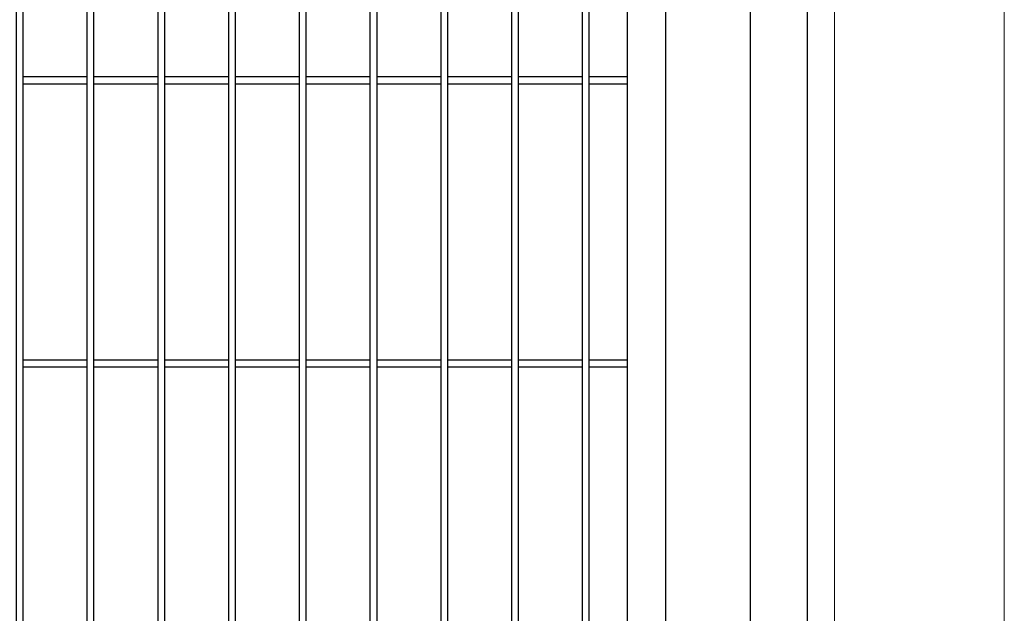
# Model space of a CAD drawing. Header units: inches. Extents: x 43593 to 117387, y -66787 to -26237.
# Tile 133 of 256: x 50337 to 50407, y -33606 to -33564. Entities that reach past the tile are written whole.
import ezdxf

# ---------------------------------------------------------------- set-up
doc = ezdxf.new("R2010")
doc.units = ezdxf.units.IN
doc.header["$MEASUREMENT"] = 0
doc.layers.add('--ogr.-panele', color=252, linetype='Continuous', lineweight=0)
doc.layers.add('AW OGRODZENIA', color=253, linetype='Continuous')

msp = doc.modelspace()

# ---------------------------------------------------------------- linework, layer by layer
at = {"layer": '--ogr.-panele', "color": 0}
for p, q in [((50392.968, -33524.257), (50392.968, -33677.764)), ((50394.891, -33524.295), (50394.891, -33677.802)), ((50406.891, -33677.802), (50406.891, -33524.295))]:
    msp.add_line(p, q, dxfattribs=at)
at = {"layer": 'AW OGRODZENIA'}
for p, q in [((50337.568, -33568.418), (50342.072, -33568.418)), ((50337.568, -33568.418), (50342.072, -33568.418)), ((50337.568, -33568.418), (50342.072, -33568.418)), ((50337.568, -33568.418), (50342.072, -33568.418)), ((50337.568, -33568.418), (50342.072, -33568.418)), ((50337.568, -33568.418), (50342.072, -33568.418)), ((50337.568, -33568.418), (50342.072, -33568.418)), ((50337.568, -33568.418), (50342.072, -33568.418)), ((50337.568, -33568.418), (50342.072, -33568.418)), ((50337.568, -33568.418), (50342.072, -33568.418)), ((50337.568, -33568.418), (50342.072, -33568.418)), ((50337.568, -33568.418), (50342.072, -33568.418)), ((50337.568, -33568.418), (50342.072, -33568.418)), ((50337.568, -33568.418), (50342.072, -33568.418)), ((50337.568, -33568.418), (50342.072, -33568.418)), ((50337.568, -33568.418), (50342.072, -33568.418)), ((50337.568, -33568.418), (50342.072, -33568.418)), ((50337.568, -33568.418), (50342.072, -33568.418)), ((50337.568, -33568.418), (50342.072, -33568.418)), ((50337.568, -33568.418), (50342.072, -33568.418)), ((50337.568, -33568.418), (50342.072, -33568.418)), ((50337.568, -33568.418), (50342.072, -33568.418)), ((50337.568, -33568.418), (50342.072, -33568.418)), ((50337.568, -33568.418), (50342.072, -33568.418)), ((50337.568, -33568.418), (50342.072, -33568.418)), ((50342.568, -33568.418), (50347.072, -33568.418)), ((50342.568, -33568.418), (50347.072, -33568.418)), ((50342.568, -33568.418), (50347.072, -33568.418)), ((50342.568, -33568.418), (50347.072, -33568.418)), ((50342.568, -33568.418), (50347.072, -33568.418)), ((50342.568, -33568.418), (50347.072, -33568.418)), ((50342.568, -33568.418), (50347.072, -33568.418)), ((50342.568, -33568.418), (50347.072, -33568.418)), ((50342.568, -33568.418), (50347.072, -33568.418)), ((50342.568, -33568.418), (50347.072, -33568.418)), ((50342.568, -33568.418), (50347.072, -33568.418)), ((50342.568, -33568.418), (50347.072, -33568.418)), ((50342.568, -33568.418), (50347.072, -33568.418)), ((50342.568, -33568.418), (50347.072, -33568.418)), ((50342.568, -33568.418), (50347.072, -33568.418)), ((50342.568, -33568.418), (50347.072, -33568.418)), ((50342.568, -33568.418), (50347.072, -33568.418)), ((50342.568, -33568.418), (50347.072, -33568.418)), ((50342.568, -33568.418), (50347.072, -33568.418)), ((50342.568, -33568.418), (50347.072, -33568.418)), ((50342.568, -33568.418), (50347.072, -33568.418)), ((50342.568, -33568.418), (50347.072, -33568.418)), ((50342.568, -33568.418), (50347.072, -33568.418)), ((50342.568, -33568.418), (50347.072, -33568.418)), ((50342.568, -33568.418), (50347.072, -33568.418)), ((50347.568, -33568.418), (50352.072, -33568.418)), ((50347.568, -33568.418), (50352.072, -33568.418)), ((50347.568, -33568.418), (50352.072, -33568.418)), ((50347.568, -33568.418), (50352.072, -33568.418)), ((50347.568, -33568.418), (50352.072, -33568.418)), ((50347.568, -33568.418), (50352.072, -33568.418)), ((50347.568, -33568.418), (50352.072, -33568.418)), ((50347.568, -33568.418), (50352.072, -33568.418)), ((50347.568, -33568.418), (50352.072, -33568.418)), ((50347.568, -33568.418), (50352.072, -33568.418)), ((50347.568, -33568.418), (50352.072, -33568.418)), ((50347.568, -33568.418), (50352.072, -33568.418)), ((50347.568, -33568.418), (50352.072, -33568.418)), ((50347.568, -33568.418), (50352.072, -33568.418)), ((50347.568, -33568.418), (50352.072, -33568.418)), ((50347.568, -33568.418), (50352.072, -33568.418)), ((50347.568, -33568.418), (50352.072, -33568.418)), ((50347.568, -33568.418), (50352.072, -33568.418)), ((50347.568, -33568.418), (50352.072, -33568.418)), ((50347.568, -33568.418), (50352.072, -33568.418)), ((50347.568, -33568.418), (50352.072, -33568.418)), ((50347.568, -33568.418), (50352.072, -33568.418)), ((50347.568, -33568.418), (50352.072, -33568.418)), ((50347.568, -33568.418), (50352.072, -33568.418)), ((50347.568, -33568.418), (50352.072, -33568.418)), ((50352.568, -33568.418), (50357.072, -33568.418)), ((50352.568, -33568.418), (50357.072, -33568.418)), ((50352.568, -33568.418), (50357.072, -33568.418)), ((50352.568, -33568.418), (50357.072, -33568.418)), ((50352.568, -33568.418), (50357.072, -33568.418)), ((50352.568, -33568.418), (50357.072, -33568.418)), ((50352.568, -33568.418), (50357.072, -33568.418)), ((50352.568, -33568.418), (50357.072, -33568.418)), ((50352.568, -33568.418), (50357.072, -33568.418)), ((50352.568, -33568.418), (50357.072, -33568.418)), ((50352.568, -33568.418), (50357.072, -33568.418)), ((50352.568, -33568.418), (50357.072, -33568.418)), ((50352.568, -33568.418), (50357.072, -33568.418)), ((50352.568, -33568.418), (50357.072, -33568.418)), ((50352.568, -33568.418), (50357.072, -33568.418)), ((50352.568, -33568.418), (50357.072, -33568.418)), ((50352.568, -33568.418), (50357.072, -33568.418)), ((50352.568, -33568.418), (50357.072, -33568.418)), ((50352.568, -33568.418), (50357.072, -33568.418)), ((50352.568, -33568.418), (50357.072, -33568.418)), ((50352.568, -33568.418), (50357.072, -33568.418)), ((50352.568, -33568.418), (50357.072, -33568.418)), ((50352.568, -33568.418), (50357.072, -33568.418)), ((50352.568, -33568.418), (50357.072, -33568.418)), ((50352.568, -33568.418), (50357.072, -33568.418)), ((50357.568, -33568.418), (50362.072, -33568.418)), ((50357.568, -33568.418), (50362.072, -33568.418)), ((50357.568, -33568.418), (50362.072, -33568.418)), ((50357.568, -33568.418), (50362.072, -33568.418)), ((50357.568, -33568.418), (50362.072, -33568.418)), ((50357.568, -33568.418), (50362.072, -33568.418)), ((50357.568, -33568.418), (50362.072, -33568.418)), ((50357.568, -33568.418), (50362.072, -33568.418)), ((50357.568, -33568.418), (50362.072, -33568.418)), ((50357.568, -33568.418), (50362.072, -33568.418)), ((50357.568, -33568.418), (50362.072, -33568.418)), ((50357.568, -33568.418), (50362.072, -33568.418)), ((50357.568, -33568.418), (50362.072, -33568.418)), ((50357.568, -33568.418), (50362.072, -33568.418)), ((50357.568, -33568.418), (50362.072, -33568.418)), ((50357.568, -33568.418), (50362.072, -33568.418)), ((50357.568, -33568.418), (50362.072, -33568.418)), ((50357.568, -33568.418), (50362.072, -33568.418)), ((50357.568, -33568.418), (50362.072, -33568.418)), ((50357.568, -33568.418), (50362.072, -33568.418)), ((50357.568, -33568.418), (50362.072, -33568.418)), ((50357.568, -33568.418), (50362.072, -33568.418)), ((50357.568, -33568.418), (50362.072, -33568.418)), ((50357.568, -33568.418), (50362.072, -33568.418)), ((50357.568, -33568.418), (50362.072, -33568.418)), ((50362.568, -33568.418), (50367.072, -33568.418)), ((50362.568, -33568.418), (50367.072, -33568.418)), ((50362.568, -33568.418), (50367.072, -33568.418)), ((50362.568, -33568.418), (50367.072, -33568.418)), ((50362.568, -33568.418), (50367.072, -33568.418)), ((50362.568, -33568.418), (50367.072, -33568.418)), ((50362.568, -33568.418), (50367.072, -33568.418)), ((50362.568, -33568.418), (50367.072, -33568.418)), ((50362.568, -33568.418), (50367.072, -33568.418)), ((50362.568, -33568.418), (50367.072, -33568.418)), ((50362.568, -33568.418), (50367.072, -33568.418)), ((50362.568, -33568.418), (50367.072, -33568.418)), ((50362.568, -33568.418), (50367.072, -33568.418)), ((50362.568, -33568.418), (50367.072, -33568.418)), ((50362.568, -33568.418), (50367.072, -33568.418)), ((50362.568, -33568.418), (50367.072, -33568.418)), ((50362.568, -33568.418), (50367.072, -33568.418)), ((50362.568, -33568.418), (50367.072, -33568.418)), ((50362.568, -33568.418), (50367.072, -33568.418)), ((50362.568, -33568.418), (50367.072, -33568.418)), ((50362.568, -33568.418), (50367.072, -33568.418)), ((50362.568, -33568.418), (50367.072, -33568.418)), ((50362.568, -33568.418), (50367.072, -33568.418)), ((50362.568, -33568.418), (50367.072, -33568.418)), ((50362.568, -33568.418), (50367.072, -33568.418)), ((50367.568, -33568.418), (50372.072, -33568.418)), ((50367.568, -33568.418), (50372.072, -33568.418)), ((50367.568, -33568.418), (50372.072, -33568.418)), ((50367.568, -33568.418), (50372.072, -33568.418)), ((50367.568, -33568.418), (50372.072, -33568.418)), ((50367.568, -33568.418), (50372.072, -33568.418)), ((50367.568, -33568.418), (50372.072, -33568.418)), ((50367.568, -33568.418), (50372.072, -33568.418)), ((50367.568, -33568.418), (50372.072, -33568.418)), ((50367.568, -33568.418), (50372.072, -33568.418)), ((50367.568, -33568.418), (50372.072, -33568.418)), ((50367.568, -33568.418), (50372.072, -33568.418)), ((50367.568, -33568.418), (50372.072, -33568.418)), ((50367.568, -33568.418), (50372.072, -33568.418)), ((50367.568, -33568.418), (50372.072, -33568.418)), ((50367.568, -33568.418), (50372.072, -33568.418)), ((50367.568, -33568.418), (50372.072, -33568.418)), ((50367.568, -33568.418), (50372.072, -33568.418)), ((50367.568, -33568.418), (50372.072, -33568.418)), ((50367.568, -33568.418), (50372.072, -33568.418)), ((50367.568, -33568.418), (50372.072, -33568.418)), ((50367.568, -33568.418), (50372.072, -33568.418)), ((50367.568, -33568.418), (50372.072, -33568.418)), ((50367.568, -33568.418), (50372.072, -33568.418)), ((50367.568, -33568.418), (50372.072, -33568.418)), ((50372.568, -33568.418), (50377.072, -33568.418)), ((50372.568, -33568.418), (50377.072, -33568.418)), ((50372.568, -33568.418), (50377.072, -33568.418)), ((50372.568, -33568.418), (50377.072, -33568.418)), ((50372.568, -33568.418), (50377.072, -33568.418)), ((50372.568, -33568.418), (50377.072, -33568.418)), ((50372.568, -33568.418), (50377.072, -33568.418)), ((50372.568, -33568.418), (50377.072, -33568.418)), ((50372.568, -33568.418), (50377.072, -33568.418)), ((50372.568, -33568.418), (50377.072, -33568.418)), ((50372.568, -33568.418), (50377.072, -33568.418)), ((50372.568, -33568.418), (50377.072, -33568.418)), ((50372.568, -33568.418), (50377.072, -33568.418)), ((50372.568, -33568.418), (50377.072, -33568.418)), ((50372.568, -33568.418), (50377.072, -33568.418)), ((50372.568, -33568.418), (50377.072, -33568.418)), ((50372.568, -33568.418), (50377.072, -33568.418)), ((50372.568, -33568.418), (50377.072, -33568.418)), ((50372.568, -33568.418), (50377.072, -33568.418)), ((50372.568, -33568.418), (50377.072, -33568.418)), ((50372.568, -33568.418), (50377.072, -33568.418)), ((50372.568, -33568.418), (50377.072, -33568.418)), ((50372.568, -33568.418), (50377.072, -33568.418)), ((50372.568, -33568.418), (50377.072, -33568.418)), ((50372.568, -33568.418), (50377.072, -33568.418)), ((50377.568, -33568.418), (50380.268, -33568.418)), ((50377.568, -33568.418), (50380.268, -33568.418)), ((50377.568, -33568.418), (50380.268, -33568.418)), ((50377.568, -33568.418), (50380.268, -33568.418)), ((50377.568, -33568.418), (50380.268, -33568.418)), ((50377.568, -33568.418), (50380.268, -33568.418)), ((50377.568, -33568.418), (50380.268, -33568.418)), ((50377.568, -33568.418), (50380.268, -33568.418)), ((50377.568, -33568.418), (50380.268, -33568.418)), ((50377.568, -33568.418), (50380.268, -33568.418)), ((50377.568, -33568.418), (50380.268, -33568.418)), ((50377.568, -33568.418), (50380.268, -33568.418)), ((50377.568, -33568.418), (50380.268, -33568.418)), ((50377.568, -33568.418), (50380.268, -33568.418)), ((50377.568, -33568.418), (50380.268, -33568.418)), ((50377.568, -33568.418), (50380.268, -33568.418)), ((50377.568, -33568.418), (50380.268, -33568.418)), ((50377.568, -33568.418), (50380.268, -33568.418)), ((50377.568, -33568.418), (50380.268, -33568.418)), ((50377.568, -33568.418), (50380.268, -33568.418)), ((50377.568, -33568.418), (50380.268, -33568.418)), ((50377.568, -33568.418), (50380.268, -33568.418)), ((50377.568, -33568.418), (50380.268, -33568.418)), ((50377.568, -33568.418), (50380.268, -33568.418)), ((50377.568, -33568.418), (50380.268, -33568.418)), ((50337.568, -33568.918), (50342.072, -33568.918)), ((50337.568, -33568.918), (50342.072, -33568.918)), ((50337.568, -33568.918), (50342.072, -33568.918)), ((50337.568, -33568.918), (50342.072, -33568.918)), ((50337.568, -33568.918), (50342.072, -33568.918)), ((50337.568, -33568.918), (50342.072, -33568.918)), ((50337.568, -33568.918), (50342.072, -33568.918)), ((50337.568, -33568.918), (50342.072, -33568.918)), ((50337.568, -33568.918), (50342.072, -33568.918)), ((50337.568, -33568.918), (50342.072, -33568.918)), ((50337.568, -33568.918), (50342.072, -33568.918)), ((50337.568, -33568.918), (50342.072, -33568.918)), ((50337.568, -33568.918), (50342.072, -33568.918)), ((50337.568, -33568.918), (50342.072, -33568.918)), ((50337.568, -33568.918), (50342.072, -33568.918)), ((50337.568, -33568.918), (50342.072, -33568.918)), ((50337.568, -33568.918), (50342.072, -33568.918)), ((50337.568, -33568.918), (50342.072, -33568.918)), ((50337.568, -33568.918), (50342.072, -33568.918)), ((50337.568, -33568.918), (50342.072, -33568.918)), ((50337.568, -33568.918), (50342.072, -33568.918)), ((50337.568, -33568.918), (50342.072, -33568.918)), ((50337.568, -33568.918), (50342.072, -33568.918)), ((50337.568, -33568.918), (50342.072, -33568.918)), ((50337.568, -33568.918), (50342.072, -33568.918)), ((50342.568, -33568.918), (50347.072, -33568.918)), ((50342.568, -33568.918), (50347.072, -33568.918)), ((50342.568, -33568.918), (50347.072, -33568.918)), ((50342.568, -33568.918), (50347.072, -33568.918)), ((50342.568, -33568.918), (50347.072, -33568.918)), ((50342.568, -33568.918), (50347.072, -33568.918)), ((50342.568, -33568.918), (50347.072, -33568.918)), ((50342.568, -33568.918), (50347.072, -33568.918)), ((50342.568, -33568.918), (50347.072, -33568.918)), ((50342.568, -33568.918), (50347.072, -33568.918)), ((50342.568, -33568.918), (50347.072, -33568.918)), ((50342.568, -33568.918), (50347.072, -33568.918)), ((50342.568, -33568.918), (50347.072, -33568.918)), ((50342.568, -33568.918), (50347.072, -33568.918)), ((50342.568, -33568.918), (50347.072, -33568.918)), ((50342.568, -33568.918), (50347.072, -33568.918)), ((50342.568, -33568.918), (50347.072, -33568.918)), ((50342.568, -33568.918), (50347.072, -33568.918)), ((50342.568, -33568.918), (50347.072, -33568.918)), ((50342.568, -33568.918), (50347.072, -33568.918)), ((50342.568, -33568.918), (50347.072, -33568.918)), ((50342.568, -33568.918), (50347.072, -33568.918)), ((50342.568, -33568.918), (50347.072, -33568.918)), ((50342.568, -33568.918), (50347.072, -33568.918)), ((50342.568, -33568.918), (50347.072, -33568.918)), ((50347.568, -33568.918), (50352.072, -33568.918)), ((50347.568, -33568.918), (50352.072, -33568.918)), ((50347.568, -33568.918), (50352.072, -33568.918)), ((50347.568, -33568.918), (50352.072, -33568.918)), ((50347.568, -33568.918), (50352.072, -33568.918)), ((50347.568, -33568.918), (50352.072, -33568.918)), ((50347.568, -33568.918), (50352.072, -33568.918)), ((50347.568, -33568.918), (50352.072, -33568.918)), ((50347.568, -33568.918), (50352.072, -33568.918)), ((50347.568, -33568.918), (50352.072, -33568.918)), ((50347.568, -33568.918), (50352.072, -33568.918)), ((50347.568, -33568.918), (50352.072, -33568.918)), ((50347.568, -33568.918), (50352.072, -33568.918)), ((50347.568, -33568.918), (50352.072, -33568.918)), ((50347.568, -33568.918), (50352.072, -33568.918)), ((50347.568, -33568.918), (50352.072, -33568.918)), ((50347.568, -33568.918), (50352.072, -33568.918)), ((50347.568, -33568.918), (50352.072, -33568.918)), ((50347.568, -33568.918), (50352.072, -33568.918)), ((50347.568, -33568.918), (50352.072, -33568.918)), ((50347.568, -33568.918), (50352.072, -33568.918)), ((50347.568, -33568.918), (50352.072, -33568.918)), ((50347.568, -33568.918), (50352.072, -33568.918)), ((50347.568, -33568.918), (50352.072, -33568.918)), ((50347.568, -33568.918), (50352.072, -33568.918)), ((50352.568, -33568.918), (50357.072, -33568.918)), ((50352.568, -33568.918), (50357.072, -33568.918)), ((50352.568, -33568.918), (50357.072, -33568.918)), ((50352.568, -33568.918), (50357.072, -33568.918)), ((50352.568, -33568.918), (50357.072, -33568.918)), ((50352.568, -33568.918), (50357.072, -33568.918)), ((50352.568, -33568.918), (50357.072, -33568.918)), ((50352.568, -33568.918), (50357.072, -33568.918)), ((50352.568, -33568.918), (50357.072, -33568.918)), ((50352.568, -33568.918), (50357.072, -33568.918)), ((50352.568, -33568.918), (50357.072, -33568.918)), ((50352.568, -33568.918), (50357.072, -33568.918)), ((50352.568, -33568.918), (50357.072, -33568.918)), ((50352.568, -33568.918), (50357.072, -33568.918)), ((50352.568, -33568.918), (50357.072, -33568.918)), ((50352.568, -33568.918), (50357.072, -33568.918)), ((50352.568, -33568.918), (50357.072, -33568.918)), ((50352.568, -33568.918), (50357.072, -33568.918)), ((50352.568, -33568.918), (50357.072, -33568.918)), ((50352.568, -33568.918), (50357.072, -33568.918)), ((50352.568, -33568.918), (50357.072, -33568.918)), ((50352.568, -33568.918), (50357.072, -33568.918)), ((50352.568, -33568.918), (50357.072, -33568.918)), ((50352.568, -33568.918), (50357.072, -33568.918)), ((50352.568, -33568.918), (50357.072, -33568.918)), ((50357.568, -33568.918), (50362.072, -33568.918)), ((50357.568, -33568.918), (50362.072, -33568.918)), ((50357.568, -33568.918), (50362.072, -33568.918)), ((50357.568, -33568.918), (50362.072, -33568.918)), ((50357.568, -33568.918), (50362.072, -33568.918)), ((50357.568, -33568.918), (50362.072, -33568.918)), ((50357.568, -33568.918), (50362.072, -33568.918)), ((50357.568, -33568.918), (50362.072, -33568.918)), ((50357.568, -33568.918), (50362.072, -33568.918)), ((50357.568, -33568.918), (50362.072, -33568.918)), ((50357.568, -33568.918), (50362.072, -33568.918)), ((50357.568, -33568.918), (50362.072, -33568.918)), ((50357.568, -33568.918), (50362.072, -33568.918)), ((50357.568, -33568.918), (50362.072, -33568.918)), ((50357.568, -33568.918), (50362.072, -33568.918)), ((50357.568, -33568.918), (50362.072, -33568.918)), ((50357.568, -33568.918), (50362.072, -33568.918)), ((50357.568, -33568.918), (50362.072, -33568.918)), ((50357.568, -33568.918), (50362.072, -33568.918)), ((50357.568, -33568.918), (50362.072, -33568.918)), ((50357.568, -33568.918), (50362.072, -33568.918)), ((50357.568, -33568.918), (50362.072, -33568.918)), ((50357.568, -33568.918), (50362.072, -33568.918)), ((50357.568, -33568.918), (50362.072, -33568.918)), ((50357.568, -33568.918), (50362.072, -33568.918)), ((50362.568, -33568.918), (50367.072, -33568.918)), ((50362.568, -33568.918), (50367.072, -33568.918)), ((50362.568, -33568.918), (50367.072, -33568.918)), ((50362.568, -33568.918), (50367.072, -33568.918)), ((50362.568, -33568.918), (50367.072, -33568.918)), ((50362.568, -33568.918), (50367.072, -33568.918)), ((50362.568, -33568.918), (50367.072, -33568.918)), ((50362.568, -33568.918), (50367.072, -33568.918)), ((50362.568, -33568.918), (50367.072, -33568.918)), ((50362.568, -33568.918), (50367.072, -33568.918)), ((50362.568, -33568.918), (50367.072, -33568.918)), ((50362.568, -33568.918), (50367.072, -33568.918)), ((50362.568, -33568.918), (50367.072, -33568.918)), ((50362.568, -33568.918), (50367.072, -33568.918)), ((50362.568, -33568.918), (50367.072, -33568.918)), ((50362.568, -33568.918), (50367.072, -33568.918)), ((50362.568, -33568.918), (50367.072, -33568.918)), ((50362.568, -33568.918), (50367.072, -33568.918)), ((50362.568, -33568.918), (50367.072, -33568.918)), ((50362.568, -33568.918), (50367.072, -33568.918)), ((50362.568, -33568.918), (50367.072, -33568.918)), ((50362.568, -33568.918), (50367.072, -33568.918)), ((50362.568, -33568.918), (50367.072, -33568.918)), ((50362.568, -33568.918), (50367.072, -33568.918)), ((50362.568, -33568.918), (50367.072, -33568.918)), ((50367.568, -33568.918), (50372.072, -33568.918)), ((50367.568, -33568.918), (50372.072, -33568.918)), ((50367.568, -33568.918), (50372.072, -33568.918)), ((50367.568, -33568.918), (50372.072, -33568.918)), ((50367.568, -33568.918), (50372.072, -33568.918)), ((50367.568, -33568.918), (50372.072, -33568.918)), ((50367.568, -33568.918), (50372.072, -33568.918)), ((50367.568, -33568.918), (50372.072, -33568.918)), ((50367.568, -33568.918), (50372.072, -33568.918)), ((50367.568, -33568.918), (50372.072, -33568.918)), ((50367.568, -33568.918), (50372.072, -33568.918)), ((50367.568, -33568.918), (50372.072, -33568.918)), ((50367.568, -33568.918), (50372.072, -33568.918)), ((50367.568, -33568.918), (50372.072, -33568.918)), ((50367.568, -33568.918), (50372.072, -33568.918)), ((50367.568, -33568.918), (50372.072, -33568.918)), ((50367.568, -33568.918), (50372.072, -33568.918)), ((50367.568, -33568.918), (50372.072, -33568.918)), ((50367.568, -33568.918), (50372.072, -33568.918)), ((50367.568, -33568.918), (50372.072, -33568.918)), ((50367.568, -33568.918), (50372.072, -33568.918)), ((50367.568, -33568.918), (50372.072, -33568.918)), ((50367.568, -33568.918), (50372.072, -33568.918)), ((50367.568, -33568.918), (50372.072, -33568.918)), ((50367.568, -33568.918), (50372.072, -33568.918)), ((50372.568, -33568.918), (50377.072, -33568.918)), ((50372.568, -33568.918), (50377.072, -33568.918)), ((50372.568, -33568.918), (50377.072, -33568.918)), ((50372.568, -33568.918), (50377.072, -33568.918)), ((50372.568, -33568.918), (50377.072, -33568.918)), ((50372.568, -33568.918), (50377.072, -33568.918)), ((50372.568, -33568.918), (50377.072, -33568.918)), ((50372.568, -33568.918), (50377.072, -33568.918)), ((50372.568, -33568.918), (50377.072, -33568.918)), ((50372.568, -33568.918), (50377.072, -33568.918)), ((50372.568, -33568.918), (50377.072, -33568.918)), ((50372.568, -33568.918), (50377.072, -33568.918)), ((50372.568, -33568.918), (50377.072, -33568.918)), ((50372.568, -33568.918), (50377.072, -33568.918)), ((50372.568, -33568.918), (50377.072, -33568.918)), ((50372.568, -33568.918), (50377.072, -33568.918)), ((50372.568, -33568.918), (50377.072, -33568.918)), ((50372.568, -33568.918), (50377.072, -33568.918)), ((50372.568, -33568.918), (50377.072, -33568.918)), ((50372.568, -33568.918), (50377.072, -33568.918)), ((50372.568, -33568.918), (50377.072, -33568.918)), ((50372.568, -33568.918), (50377.072, -33568.918)), ((50372.568, -33568.918), (50377.072, -33568.918)), ((50372.568, -33568.918), (50377.072, -33568.918)), ((50372.568, -33568.918), (50377.072, -33568.918)), ((50377.568, -33568.918), (50380.268, -33568.918)), ((50377.568, -33568.918), (50380.268, -33568.918)), ((50377.568, -33568.918), (50380.268, -33568.918)), ((50377.568, -33568.918), (50380.268, -33568.918)), ((50377.568, -33568.918), (50380.268, -33568.918)), ((50377.568, -33568.918), (50380.268, -33568.918)), ((50377.568, -33568.918), (50380.268, -33568.918)), ((50377.568, -33568.918), (50380.268, -33568.918)), ((50377.568, -33568.918), (50380.268, -33568.918)), ((50377.568, -33568.918), (50380.268, -33568.918)), ((50377.568, -33568.918), (50380.268, -33568.918)), ((50377.568, -33568.918), (50380.268, -33568.918)), ((50377.568, -33568.918), (50380.268, -33568.918)), ((50377.568, -33568.918), (50380.268, -33568.918)), ((50377.568, -33568.918), (50380.268, -33568.918)), ((50377.568, -33568.918), (50380.268, -33568.918)), ((50377.568, -33568.918), (50380.268, -33568.918)), ((50377.568, -33568.918), (50380.268, -33568.918)), ((50377.568, -33568.918), (50380.268, -33568.918)), ((50377.568, -33568.918), (50380.268, -33568.918)), ((50377.568, -33568.918), (50380.268, -33568.918)), ((50377.568, -33568.918), (50380.268, -33568.918)), ((50377.568, -33568.918), (50380.268, -33568.918)), ((50377.568, -33568.918), (50380.268, -33568.918)), ((50377.568, -33568.918), (50380.268, -33568.918)), ((50337.568, -33588.418), (50342.072, -33588.418)), ((50337.568, -33588.418), (50342.072, -33588.418)), ((50337.568, -33588.418), (50342.072, -33588.418)), ((50337.568, -33588.418), (50342.072, -33588.418)), ((50337.568, -33588.418), (50342.072, -33588.418)), ((50337.568, -33588.418), (50342.072, -33588.418)), ((50337.568, -33588.418), (50342.072, -33588.418)), ((50337.568, -33588.418), (50342.072, -33588.418)), ((50337.568, -33588.418), (50342.072, -33588.418)), ((50337.568, -33588.418), (50342.072, -33588.418)), ((50337.568, -33588.418), (50342.072, -33588.418)), ((50337.568, -33588.418), (50342.072, -33588.418)), ((50337.568, -33588.418), (50342.072, -33588.418)), ((50337.568, -33588.418), (50342.072, -33588.418)), ((50337.568, -33588.418), (50342.072, -33588.418)), ((50337.568, -33588.418), (50342.072, -33588.418)), ((50337.568, -33588.418), (50342.072, -33588.418)), ((50337.568, -33588.418), (50342.072, -33588.418)), ((50337.568, -33588.418), (50342.072, -33588.418)), ((50337.568, -33588.418), (50342.072, -33588.418)), ((50337.568, -33588.418), (50342.072, -33588.418)), ((50337.568, -33588.418), (50342.072, -33588.418)), ((50337.568, -33588.418), (50342.072, -33588.418)), ((50337.568, -33588.418), (50342.072, -33588.418)), ((50337.568, -33588.418), (50342.072, -33588.418)), ((50342.568, -33588.418), (50347.072, -33588.418)), ((50342.568, -33588.418), (50347.072, -33588.418)), ((50342.568, -33588.418), (50347.072, -33588.418)), ((50342.568, -33588.418), (50347.072, -33588.418)), ((50342.568, -33588.418), (50347.072, -33588.418)), ((50342.568, -33588.418), (50347.072, -33588.418)), ((50342.568, -33588.418), (50347.072, -33588.418)), ((50342.568, -33588.418), (50347.072, -33588.418)), ((50342.568, -33588.418), (50347.072, -33588.418)), ((50342.568, -33588.418), (50347.072, -33588.418)), ((50342.568, -33588.418), (50347.072, -33588.418)), ((50342.568, -33588.418), (50347.072, -33588.418)), ((50342.568, -33588.418), (50347.072, -33588.418)), ((50342.568, -33588.418), (50347.072, -33588.418)), ((50342.568, -33588.418), (50347.072, -33588.418)), ((50342.568, -33588.418), (50347.072, -33588.418)), ((50342.568, -33588.418), (50347.072, -33588.418)), ((50342.568, -33588.418), (50347.072, -33588.418)), ((50342.568, -33588.418), (50347.072, -33588.418)), ((50342.568, -33588.418), (50347.072, -33588.418)), ((50342.568, -33588.418), (50347.072, -33588.418)), ((50342.568, -33588.418), (50347.072, -33588.418)), ((50342.568, -33588.418), (50347.072, -33588.418)), ((50342.568, -33588.418), (50347.072, -33588.418)), ((50342.568, -33588.418), (50347.072, -33588.418)), ((50347.568, -33588.418), (50352.072, -33588.418)), ((50347.568, -33588.418), (50352.072, -33588.418)), ((50347.568, -33588.418), (50352.072, -33588.418)), ((50347.568, -33588.418), (50352.072, -33588.418)), ((50347.568, -33588.418), (50352.072, -33588.418)), ((50347.568, -33588.418), (50352.072, -33588.418)), ((50347.568, -33588.418), (50352.072, -33588.418)), ((50347.568, -33588.418), (50352.072, -33588.418)), ((50347.568, -33588.418), (50352.072, -33588.418)), ((50347.568, -33588.418), (50352.072, -33588.418)), ((50347.568, -33588.418), (50352.072, -33588.418)), ((50347.568, -33588.418), (50352.072, -33588.418)), ((50347.568, -33588.418), (50352.072, -33588.418)), ((50347.568, -33588.418), (50352.072, -33588.418)), ((50347.568, -33588.418), (50352.072, -33588.418)), ((50347.568, -33588.418), (50352.072, -33588.418)), ((50347.568, -33588.418), (50352.072, -33588.418)), ((50347.568, -33588.418), (50352.072, -33588.418)), ((50347.568, -33588.418), (50352.072, -33588.418)), ((50347.568, -33588.418), (50352.072, -33588.418)), ((50347.568, -33588.418), (50352.072, -33588.418)), ((50347.568, -33588.418), (50352.072, -33588.418)), ((50347.568, -33588.418), (50352.072, -33588.418)), ((50347.568, -33588.418), (50352.072, -33588.418)), ((50347.568, -33588.418), (50352.072, -33588.418)), ((50352.568, -33588.418), (50357.072, -33588.418)), ((50352.568, -33588.418), (50357.072, -33588.418)), ((50352.568, -33588.418), (50357.072, -33588.418)), ((50352.568, -33588.418), (50357.072, -33588.418)), ((50352.568, -33588.418), (50357.072, -33588.418)), ((50352.568, -33588.418), (50357.072, -33588.418)), ((50352.568, -33588.418), (50357.072, -33588.418)), ((50352.568, -33588.418), (50357.072, -33588.418)), ((50352.568, -33588.418), (50357.072, -33588.418)), ((50352.568, -33588.418), (50357.072, -33588.418)), ((50352.568, -33588.418), (50357.072, -33588.418)), ((50352.568, -33588.418), (50357.072, -33588.418)), ((50352.568, -33588.418), (50357.072, -33588.418)), ((50352.568, -33588.418), (50357.072, -33588.418)), ((50352.568, -33588.418), (50357.072, -33588.418)), ((50352.568, -33588.418), (50357.072, -33588.418)), ((50352.568, -33588.418), (50357.072, -33588.418)), ((50352.568, -33588.418), (50357.072, -33588.418)), ((50352.568, -33588.418), (50357.072, -33588.418)), ((50352.568, -33588.418), (50357.072, -33588.418)), ((50352.568, -33588.418), (50357.072, -33588.418)), ((50352.568, -33588.418), (50357.072, -33588.418)), ((50352.568, -33588.418), (50357.072, -33588.418)), ((50352.568, -33588.418), (50357.072, -33588.418)), ((50352.568, -33588.418), (50357.072, -33588.418)), ((50357.568, -33588.418), (50362.072, -33588.418)), ((50357.568, -33588.418), (50362.072, -33588.418)), ((50357.568, -33588.418), (50362.072, -33588.418)), ((50357.568, -33588.418), (50362.072, -33588.418)), ((50357.568, -33588.418), (50362.072, -33588.418)), ((50357.568, -33588.418), (50362.072, -33588.418)), ((50357.568, -33588.418), (50362.072, -33588.418)), ((50357.568, -33588.418), (50362.072, -33588.418)), ((50357.568, -33588.418), (50362.072, -33588.418)), ((50357.568, -33588.418), (50362.072, -33588.418)), ((50357.568, -33588.418), (50362.072, -33588.418)), ((50357.568, -33588.418), (50362.072, -33588.418)), ((50357.568, -33588.418), (50362.072, -33588.418)), ((50357.568, -33588.418), (50362.072, -33588.418)), ((50357.568, -33588.418), (50362.072, -33588.418)), ((50357.568, -33588.418), (50362.072, -33588.418)), ((50357.568, -33588.418), (50362.072, -33588.418)), ((50357.568, -33588.418), (50362.072, -33588.418)), ((50357.568, -33588.418), (50362.072, -33588.418)), ((50357.568, -33588.418), (50362.072, -33588.418)), ((50357.568, -33588.418), (50362.072, -33588.418)), ((50357.568, -33588.418), (50362.072, -33588.418)), ((50357.568, -33588.418), (50362.072, -33588.418)), ((50357.568, -33588.418), (50362.072, -33588.418)), ((50357.568, -33588.418), (50362.072, -33588.418)), ((50362.568, -33588.418), (50367.072, -33588.418)), ((50362.568, -33588.418), (50367.072, -33588.418)), ((50362.568, -33588.418), (50367.072, -33588.418)), ((50362.568, -33588.418), (50367.072, -33588.418)), ((50362.568, -33588.418), (50367.072, -33588.418)), ((50362.568, -33588.418), (50367.072, -33588.418)), ((50362.568, -33588.418), (50367.072, -33588.418)), ((50362.568, -33588.418), (50367.072, -33588.418)), ((50362.568, -33588.418), (50367.072, -33588.418)), ((50362.568, -33588.418), (50367.072, -33588.418)), ((50362.568, -33588.418), (50367.072, -33588.418)), ((50362.568, -33588.418), (50367.072, -33588.418)), ((50362.568, -33588.418), (50367.072, -33588.418)), ((50362.568, -33588.418), (50367.072, -33588.418)), ((50362.568, -33588.418), (50367.072, -33588.418)), ((50362.568, -33588.418), (50367.072, -33588.418)), ((50362.568, -33588.418), (50367.072, -33588.418)), ((50362.568, -33588.418), (50367.072, -33588.418)), ((50362.568, -33588.418), (50367.072, -33588.418)), ((50362.568, -33588.418), (50367.072, -33588.418)), ((50362.568, -33588.418), (50367.072, -33588.418)), ((50362.568, -33588.418), (50367.072, -33588.418)), ((50362.568, -33588.418), (50367.072, -33588.418)), ((50362.568, -33588.418), (50367.072, -33588.418)), ((50362.568, -33588.418), (50367.072, -33588.418)), ((50367.568, -33588.418), (50372.072, -33588.418)), ((50367.568, -33588.418), (50372.072, -33588.418)), ((50367.568, -33588.418), (50372.072, -33588.418)), ((50367.568, -33588.418), (50372.072, -33588.418)), ((50367.568, -33588.418), (50372.072, -33588.418)), ((50367.568, -33588.418), (50372.072, -33588.418)), ((50367.568, -33588.418), (50372.072, -33588.418)), ((50367.568, -33588.418), (50372.072, -33588.418)), ((50367.568, -33588.418), (50372.072, -33588.418)), ((50367.568, -33588.418), (50372.072, -33588.418)), ((50367.568, -33588.418), (50372.072, -33588.418)), ((50367.568, -33588.418), (50372.072, -33588.418)), ((50367.568, -33588.418), (50372.072, -33588.418)), ((50367.568, -33588.418), (50372.072, -33588.418)), ((50367.568, -33588.418), (50372.072, -33588.418)), ((50367.568, -33588.418), (50372.072, -33588.418)), ((50367.568, -33588.418), (50372.072, -33588.418)), ((50367.568, -33588.418), (50372.072, -33588.418)), ((50367.568, -33588.418), (50372.072, -33588.418)), ((50367.568, -33588.418), (50372.072, -33588.418)), ((50367.568, -33588.418), (50372.072, -33588.418)), ((50367.568, -33588.418), (50372.072, -33588.418)), ((50367.568, -33588.418), (50372.072, -33588.418)), ((50367.568, -33588.418), (50372.072, -33588.418)), ((50367.568, -33588.418), (50372.072, -33588.418)), ((50372.568, -33588.418), (50377.072, -33588.418)), ((50372.568, -33588.418), (50377.072, -33588.418)), ((50372.568, -33588.418), (50377.072, -33588.418)), ((50372.568, -33588.418), (50377.072, -33588.418)), ((50372.568, -33588.418), (50377.072, -33588.418)), ((50372.568, -33588.418), (50377.072, -33588.418)), ((50372.568, -33588.418), (50377.072, -33588.418)), ((50372.568, -33588.418), (50377.072, -33588.418)), ((50372.568, -33588.418), (50377.072, -33588.418)), ((50372.568, -33588.418), (50377.072, -33588.418)), ((50372.568, -33588.418), (50377.072, -33588.418)), ((50372.568, -33588.418), (50377.072, -33588.418)), ((50372.568, -33588.418), (50377.072, -33588.418)), ((50372.568, -33588.418), (50377.072, -33588.418)), ((50372.568, -33588.418), (50377.072, -33588.418)), ((50372.568, -33588.418), (50377.072, -33588.418)), ((50372.568, -33588.418), (50377.072, -33588.418)), ((50372.568, -33588.418), (50377.072, -33588.418)), ((50372.568, -33588.418), (50377.072, -33588.418)), ((50372.568, -33588.418), (50377.072, -33588.418)), ((50372.568, -33588.418), (50377.072, -33588.418)), ((50372.568, -33588.418), (50377.072, -33588.418)), ((50372.568, -33588.418), (50377.072, -33588.418)), ((50372.568, -33588.418), (50377.072, -33588.418)), ((50372.568, -33588.418), (50377.072, -33588.418)), ((50377.568, -33588.418), (50380.268, -33588.418)), ((50377.568, -33588.418), (50380.268, -33588.418)), ((50377.568, -33588.418), (50380.268, -33588.418)), ((50377.568, -33588.418), (50380.268, -33588.418)), ((50377.568, -33588.418), (50380.268, -33588.418)), ((50377.568, -33588.418), (50380.268, -33588.418)), ((50377.568, -33588.418), (50380.268, -33588.418)), ((50377.568, -33588.418), (50380.268, -33588.418)), ((50377.568, -33588.418), (50380.268, -33588.418)), ((50377.568, -33588.418), (50380.268, -33588.418)), ((50377.568, -33588.418), (50380.268, -33588.418)), ((50377.568, -33588.418), (50380.268, -33588.418)), ((50377.568, -33588.418), (50380.268, -33588.418)), ((50377.568, -33588.418), (50380.268, -33588.418)), ((50377.568, -33588.418), (50380.268, -33588.418)), ((50377.568, -33588.418), (50380.268, -33588.418)), ((50377.568, -33588.418), (50380.268, -33588.418)), ((50377.568, -33588.418), (50380.268, -33588.418)), ((50377.568, -33588.418), (50380.268, -33588.418)), ((50377.568, -33588.418), (50380.268, -33588.418)), ((50377.568, -33588.418), (50380.268, -33588.418)), ((50377.568, -33588.418), (50380.268, -33588.418)), ((50377.568, -33588.418), (50380.268, -33588.418)), ((50377.568, -33588.418), (50380.268, -33588.418)), ((50377.568, -33588.418), (50380.268, -33588.418)), ((50337.568, -33588.918), (50342.072, -33588.918)), ((50337.568, -33588.918), (50342.072, -33588.918)), ((50337.568, -33588.918), (50342.072, -33588.918)), ((50337.568, -33588.918), (50342.072, -33588.918)), ((50337.568, -33588.918), (50342.072, -33588.918)), ((50337.568, -33588.918), (50342.072, -33588.918)), ((50337.568, -33588.918), (50342.072, -33588.918)), ((50337.568, -33588.918), (50342.072, -33588.918)), ((50337.568, -33588.918), (50342.072, -33588.918)), ((50337.568, -33588.918), (50342.072, -33588.918)), ((50337.568, -33588.918), (50342.072, -33588.918)), ((50337.568, -33588.918), (50342.072, -33588.918)), ((50337.568, -33588.918), (50342.072, -33588.918)), ((50337.568, -33588.918), (50342.072, -33588.918)), ((50337.568, -33588.918), (50342.072, -33588.918)), ((50337.568, -33588.918), (50342.072, -33588.918)), ((50337.568, -33588.918), (50342.072, -33588.918)), ((50337.568, -33588.918), (50342.072, -33588.918)), ((50337.568, -33588.918), (50342.072, -33588.918)), ((50337.568, -33588.918), (50342.072, -33588.918)), ((50337.568, -33588.918), (50342.072, -33588.918)), ((50337.568, -33588.918), (50342.072, -33588.918)), ((50337.568, -33588.918), (50342.072, -33588.918)), ((50337.568, -33588.918), (50342.072, -33588.918)), ((50337.568, -33588.918), (50342.072, -33588.918)), ((50342.568, -33588.918), (50347.072, -33588.918)), ((50342.568, -33588.918), (50347.072, -33588.918)), ((50342.568, -33588.918), (50347.072, -33588.918)), ((50342.568, -33588.918), (50347.072, -33588.918)), ((50342.568, -33588.918), (50347.072, -33588.918)), ((50342.568, -33588.918), (50347.072, -33588.918)), ((50342.568, -33588.918), (50347.072, -33588.918)), ((50342.568, -33588.918), (50347.072, -33588.918)), ((50342.568, -33588.918), (50347.072, -33588.918)), ((50342.568, -33588.918), (50347.072, -33588.918)), ((50342.568, -33588.918), (50347.072, -33588.918)), ((50342.568, -33588.918), (50347.072, -33588.918)), ((50342.568, -33588.918), (50347.072, -33588.918)), ((50342.568, -33588.918), (50347.072, -33588.918)), ((50342.568, -33588.918), (50347.072, -33588.918)), ((50342.568, -33588.918), (50347.072, -33588.918)), ((50342.568, -33588.918), (50347.072, -33588.918)), ((50342.568, -33588.918), (50347.072, -33588.918)), ((50342.568, -33588.918), (50347.072, -33588.918)), ((50342.568, -33588.918), (50347.072, -33588.918)), ((50342.568, -33588.918), (50347.072, -33588.918)), ((50342.568, -33588.918), (50347.072, -33588.918)), ((50342.568, -33588.918), (50347.072, -33588.918)), ((50342.568, -33588.918), (50347.072, -33588.918)), ((50342.568, -33588.918), (50347.072, -33588.918)), ((50347.568, -33588.918), (50352.072, -33588.918)), ((50347.568, -33588.918), (50352.072, -33588.918)), ((50347.568, -33588.918), (50352.072, -33588.918)), ((50347.568, -33588.918), (50352.072, -33588.918)), ((50347.568, -33588.918), (50352.072, -33588.918)), ((50347.568, -33588.918), (50352.072, -33588.918)), ((50347.568, -33588.918), (50352.072, -33588.918)), ((50347.568, -33588.918), (50352.072, -33588.918)), ((50347.568, -33588.918), (50352.072, -33588.918)), ((50347.568, -33588.918), (50352.072, -33588.918)), ((50347.568, -33588.918), (50352.072, -33588.918)), ((50347.568, -33588.918), (50352.072, -33588.918)), ((50347.568, -33588.918), (50352.072, -33588.918)), ((50347.568, -33588.918), (50352.072, -33588.918)), ((50347.568, -33588.918), (50352.072, -33588.918)), ((50347.568, -33588.918), (50352.072, -33588.918)), ((50347.568, -33588.918), (50352.072, -33588.918)), ((50347.568, -33588.918), (50352.072, -33588.918)), ((50347.568, -33588.918), (50352.072, -33588.918)), ((50347.568, -33588.918), (50352.072, -33588.918)), ((50347.568, -33588.918), (50352.072, -33588.918)), ((50347.568, -33588.918), (50352.072, -33588.918)), ((50347.568, -33588.918), (50352.072, -33588.918)), ((50347.568, -33588.918), (50352.072, -33588.918)), ((50347.568, -33588.918), (50352.072, -33588.918)), ((50352.568, -33588.918), (50357.072, -33588.918)), ((50352.568, -33588.918), (50357.072, -33588.918)), ((50352.568, -33588.918), (50357.072, -33588.918)), ((50352.568, -33588.918), (50357.072, -33588.918)), ((50352.568, -33588.918), (50357.072, -33588.918)), ((50352.568, -33588.918), (50357.072, -33588.918)), ((50352.568, -33588.918), (50357.072, -33588.918)), ((50352.568, -33588.918), (50357.072, -33588.918)), ((50352.568, -33588.918), (50357.072, -33588.918)), ((50352.568, -33588.918), (50357.072, -33588.918)), ((50352.568, -33588.918), (50357.072, -33588.918)), ((50352.568, -33588.918), (50357.072, -33588.918)), ((50352.568, -33588.918), (50357.072, -33588.918)), ((50352.568, -33588.918), (50357.072, -33588.918)), ((50352.568, -33588.918), (50357.072, -33588.918)), ((50352.568, -33588.918), (50357.072, -33588.918)), ((50352.568, -33588.918), (50357.072, -33588.918)), ((50352.568, -33588.918), (50357.072, -33588.918)), ((50352.568, -33588.918), (50357.072, -33588.918)), ((50352.568, -33588.918), (50357.072, -33588.918)), ((50352.568, -33588.918), (50357.072, -33588.918)), ((50352.568, -33588.918), (50357.072, -33588.918)), ((50352.568, -33588.918), (50357.072, -33588.918)), ((50352.568, -33588.918), (50357.072, -33588.918)), ((50352.568, -33588.918), (50357.072, -33588.918)), ((50357.568, -33588.918), (50362.072, -33588.918)), ((50357.568, -33588.918), (50362.072, -33588.918)), ((50357.568, -33588.918), (50362.072, -33588.918)), ((50357.568, -33588.918), (50362.072, -33588.918)), ((50357.568, -33588.918), (50362.072, -33588.918)), ((50357.568, -33588.918), (50362.072, -33588.918)), ((50357.568, -33588.918), (50362.072, -33588.918)), ((50357.568, -33588.918), (50362.072, -33588.918)), ((50357.568, -33588.918), (50362.072, -33588.918)), ((50357.568, -33588.918), (50362.072, -33588.918)), ((50357.568, -33588.918), (50362.072, -33588.918)), ((50357.568, -33588.918), (50362.072, -33588.918)), ((50357.568, -33588.918), (50362.072, -33588.918)), ((50357.568, -33588.918), (50362.072, -33588.918)), ((50357.568, -33588.918), (50362.072, -33588.918)), ((50357.568, -33588.918), (50362.072, -33588.918)), ((50357.568, -33588.918), (50362.072, -33588.918)), ((50357.568, -33588.918), (50362.072, -33588.918)), ((50357.568, -33588.918), (50362.072, -33588.918)), ((50357.568, -33588.918), (50362.072, -33588.918)), ((50357.568, -33588.918), (50362.072, -33588.918)), ((50357.568, -33588.918), (50362.072, -33588.918)), ((50357.568, -33588.918), (50362.072, -33588.918)), ((50357.568, -33588.918), (50362.072, -33588.918)), ((50357.568, -33588.918), (50362.072, -33588.918)), ((50362.568, -33588.918), (50367.072, -33588.918)), ((50362.568, -33588.918), (50367.072, -33588.918)), ((50362.568, -33588.918), (50367.072, -33588.918)), ((50362.568, -33588.918), (50367.072, -33588.918)), ((50362.568, -33588.918), (50367.072, -33588.918)), ((50362.568, -33588.918), (50367.072, -33588.918)), ((50362.568, -33588.918), (50367.072, -33588.918)), ((50362.568, -33588.918), (50367.072, -33588.918)), ((50362.568, -33588.918), (50367.072, -33588.918)), ((50362.568, -33588.918), (50367.072, -33588.918)), ((50362.568, -33588.918), (50367.072, -33588.918)), ((50362.568, -33588.918), (50367.072, -33588.918)), ((50362.568, -33588.918), (50367.072, -33588.918)), ((50362.568, -33588.918), (50367.072, -33588.918)), ((50362.568, -33588.918), (50367.072, -33588.918)), ((50362.568, -33588.918), (50367.072, -33588.918)), ((50362.568, -33588.918), (50367.072, -33588.918)), ((50362.568, -33588.918), (50367.072, -33588.918)), ((50362.568, -33588.918), (50367.072, -33588.918)), ((50362.568, -33588.918), (50367.072, -33588.918)), ((50362.568, -33588.918), (50367.072, -33588.918)), ((50362.568, -33588.918), (50367.072, -33588.918)), ((50362.568, -33588.918), (50367.072, -33588.918)), ((50362.568, -33588.918), (50367.072, -33588.918)), ((50362.568, -33588.918), (50367.072, -33588.918)), ((50367.568, -33588.918), (50372.072, -33588.918)), ((50367.568, -33588.918), (50372.072, -33588.918)), ((50367.568, -33588.918), (50372.072, -33588.918)), ((50367.568, -33588.918), (50372.072, -33588.918)), ((50367.568, -33588.918), (50372.072, -33588.918)), ((50367.568, -33588.918), (50372.072, -33588.918)), ((50367.568, -33588.918), (50372.072, -33588.918)), ((50367.568, -33588.918), (50372.072, -33588.918)), ((50367.568, -33588.918), (50372.072, -33588.918)), ((50367.568, -33588.918), (50372.072, -33588.918)), ((50367.568, -33588.918), (50372.072, -33588.918)), ((50367.568, -33588.918), (50372.072, -33588.918)), ((50367.568, -33588.918), (50372.072, -33588.918)), ((50367.568, -33588.918), (50372.072, -33588.918)), ((50367.568, -33588.918), (50372.072, -33588.918)), ((50367.568, -33588.918), (50372.072, -33588.918)), ((50367.568, -33588.918), (50372.072, -33588.918)), ((50367.568, -33588.918), (50372.072, -33588.918)), ((50367.568, -33588.918), (50372.072, -33588.918)), ((50367.568, -33588.918), (50372.072, -33588.918)), ((50367.568, -33588.918), (50372.072, -33588.918)), ((50367.568, -33588.918), (50372.072, -33588.918)), ((50367.568, -33588.918), (50372.072, -33588.918)), ((50367.568, -33588.918), (50372.072, -33588.918)), ((50367.568, -33588.918), (50372.072, -33588.918)), ((50372.568, -33588.918), (50377.072, -33588.918)), ((50372.568, -33588.918), (50377.072, -33588.918)), ((50372.568, -33588.918), (50377.072, -33588.918)), ((50372.568, -33588.918), (50377.072, -33588.918)), ((50372.568, -33588.918), (50377.072, -33588.918)), ((50372.568, -33588.918), (50377.072, -33588.918)), ((50372.568, -33588.918), (50377.072, -33588.918)), ((50372.568, -33588.918), (50377.072, -33588.918)), ((50372.568, -33588.918), (50377.072, -33588.918)), ((50372.568, -33588.918), (50377.072, -33588.918)), ((50372.568, -33588.918), (50377.072, -33588.918)), ((50372.568, -33588.918), (50377.072, -33588.918)), ((50372.568, -33588.918), (50377.072, -33588.918)), ((50372.568, -33588.918), (50377.072, -33588.918)), ((50372.568, -33588.918), (50377.072, -33588.918)), ((50372.568, -33588.918), (50377.072, -33588.918)), ((50372.568, -33588.918), (50377.072, -33588.918)), ((50372.568, -33588.918), (50377.072, -33588.918)), ((50372.568, -33588.918), (50377.072, -33588.918)), ((50372.568, -33588.918), (50377.072, -33588.918)), ((50372.568, -33588.918), (50377.072, -33588.918)), ((50372.568, -33588.918), (50377.072, -33588.918)), ((50372.568, -33588.918), (50377.072, -33588.918)), ((50372.568, -33588.918), (50377.072, -33588.918)), ((50372.568, -33588.918), (50377.072, -33588.918)), ((50377.568, -33588.918), (50380.268, -33588.918)), ((50377.568, -33588.918), (50380.268, -33588.918)), ((50377.568, -33588.918), (50380.268, -33588.918)), ((50377.568, -33588.918), (50380.268, -33588.918)), ((50377.568, -33588.918), (50380.268, -33588.918)), ((50377.568, -33588.918), (50380.268, -33588.918)), ((50377.568, -33588.918), (50380.268, -33588.918)), ((50377.568, -33588.918), (50380.268, -33588.918)), ((50377.568, -33588.918), (50380.268, -33588.918)), ((50377.568, -33588.918), (50380.268, -33588.918)), ((50377.568, -33588.918), (50380.268, -33588.918)), ((50377.568, -33588.918), (50380.268, -33588.918)), ((50377.568, -33588.918), (50380.268, -33588.918)), ((50377.568, -33588.918), (50380.268, -33588.918)), ((50377.568, -33588.918), (50380.268, -33588.918)), ((50377.568, -33588.918), (50380.268, -33588.918)), ((50377.568, -33588.918), (50380.268, -33588.918)), ((50377.568, -33588.918), (50380.268, -33588.918)), ((50377.568, -33588.918), (50380.268, -33588.918)), ((50377.568, -33588.918), (50380.268, -33588.918)), ((50377.568, -33588.918), (50380.268, -33588.918)), ((50377.568, -33588.918), (50380.268, -33588.918)), ((50377.568, -33588.918), (50380.268, -33588.918)), ((50377.568, -33588.918), (50380.268, -33588.918)), ((50377.568, -33588.918), (50380.268, -33588.918))]:
    msp.add_line(p, q, dxfattribs=at)
at = {"layer": 'AW OGRODZENIA', "color": 0}
msp.add_lwpolyline([(50388.968, -33524.257), (50392.968, -33524.257), (50392.968, -33677.764), (50388.968, -33677.764)], close=True, dxfattribs=at)
at = {"layer": 'AW OGRODZENIA'}
for points in [[(50142.968, -33646.257), (50382.968, -33646.257), (50382.968, -33526.257), (50142.968, -33526.257)], [(50145.668, -33643.557), (50380.268, -33643.557), (50380.268, -33528.957), (50145.668, -33528.957)], [(50337.568, -33528.957), (50337.072, -33528.957), (50337.072, -33643.557), (50337.568, -33643.557)], [(50342.568, -33528.957), (50342.072, -33528.957), (50342.072, -33643.557), (50342.568, -33643.557)], [(50347.568, -33528.957), (50347.072, -33528.957), (50347.072, -33643.557), (50347.568, -33643.557)], [(50352.568, -33528.957), (50352.072, -33528.957), (50352.072, -33643.557), (50352.568, -33643.557)], [(50357.568, -33528.957), (50357.072, -33528.957), (50357.072, -33643.557), (50357.568, -33643.557)], [(50362.568, -33528.957), (50362.072, -33528.957), (50362.072, -33643.557), (50362.568, -33643.557)], [(50367.568, -33528.957), (50367.072, -33528.957), (50367.072, -33643.557), (50367.568, -33643.557)], [(50372.568, -33528.957), (50372.072, -33528.957), (50372.072, -33643.557), (50372.568, -33643.557)], [(50377.568, -33528.957), (50377.072, -33528.957), (50377.072, -33643.557), (50377.568, -33643.557)]]:
    msp.add_lwpolyline(points, close=True, dxfattribs=at)

doc.saveas('drawing.dxf')
